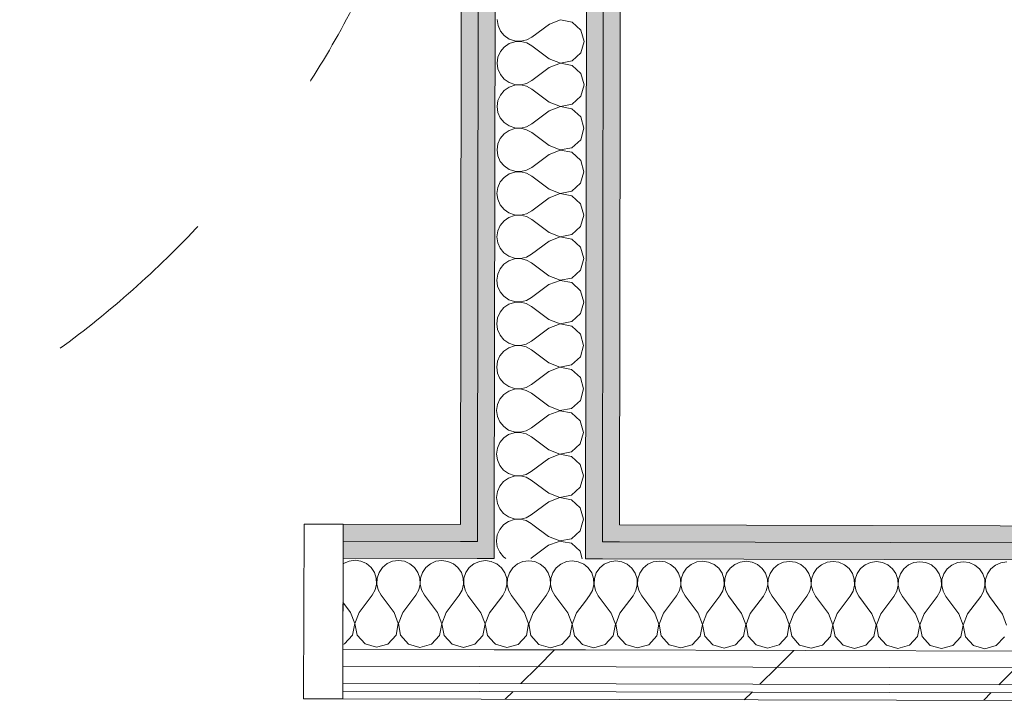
# Model space of a CAD drawing. Header units: millimetres. Extents: x -30280 to 22128, y -17757 to 4746.
# Tile 104 of 171: x -8829 to -8073, y -15445 to -14921. Entities that reach past the tile are written whole.
import ezdxf

# ---------------------------------------------------------------- set-up
doc = ezdxf.new("R2010")
doc.units = ezdxf.units.MM
doc.header["$MEASUREMENT"] = 0
doc.linetypes.add('Rayas Pequeñas', pattern=[282.222222, 141.111111, -141.111111])
doc.linetypes.add('Wipeout_Contour', pattern=[1000, 0, -1000])
for name, color, linetype, lineweight in [('Nuevo_01 2D_Mobiliari_Pluma_Nº__101', 252, 'Continuous', 5), ('Nuevo_08_E_Envans secs_Pluma_Nº__1', 7, 'Continuous', 5), ('Nuevo_Puertas Archicad_Pluma_Nº__1', 7, 'Continuous', 5)]:
    doc.layers.add(name, color=color, linetype=linetype, lineweight=lineweight)
doc.layers.add('Nuevo_08_E_Envans secs', color=7, linetype='Continuous')
doc.layers.add('Nuevo_Puertas Archicad', color=7, linetype='Continuous')
for name, color, linetype, lineweight, true_color in [('Nuevo_08_E_Envans secs_Pluma_Nº__102', 7, 'Continuous', 5, 0xcccccc), ('Nuevo_08_E_Envans secs_Pluma_Nº__171', 171, 'Continuous', 13, 0xaaaaff), ('Nuevo_08_E_Envans secs_Pluma_Nº__177', 7, 'Continuous', 15, 0xf7e046), ('Nuevo_08_E_Envans secs_Pluma_Nº__79', 7, 'Continuous', 5, 0xaaffd5)]:
    doc.layers.add(name, color=color, linetype=linetype, lineweight=lineweight, true_color=true_color)
pattern_1 = [(45, (0, 0), (-183.8478, 183.8478), [195, -65]), (45, (7e-14, 183.85), (-183.8478, 183.8478), [195, -65])]

# ---------------------------------------------------------------- blocks, each defined once
blk = doc.blocks.new('*X106')
at = {"layer": 'Nuevo_08_E_Envans secs_Pluma_Nº__102', "color": 254, "linetype": 'Continuous', "lineweight": 5, "true_color": 0xcccccc}
for p, q in [((-8580.13, -15338.2), (-8580.52, -15338.52)), ((-8575.92, -15336.36), (-8580.13, -15338.2)), ((-8571.36, -15335.74), (-8575.92, -15336.36)), ((-8566.81, -15336.38), (-8571.36, -15335.74)), ((-8562.61, -15338.25), (-8566.81, -15336.38)), ((-8559.08, -15341.19), (-8562.61, -15338.25)), ((-8546.8, -15338.29), (-8550.35, -15341.21)), ((-8542.59, -15336.44), (-8546.8, -15338.29)), ((-8538.03, -15335.82), (-8542.59, -15336.44)), ((-8533.48, -15336.46), (-8538.03, -15335.82)), ((-8529.28, -15338.33), (-8533.48, -15336.46)), ((-8525.74, -15341.27), (-8529.28, -15338.33)), ((-8513.47, -15338.37), (-8517.01, -15341.29)), ((-8509.25, -15336.52), (-8513.47, -15338.37)), ((-8504.7, -15335.9), (-8509.25, -15336.52)), ((-8500.15, -15336.55), (-8504.7, -15335.9)), ((-8495.94, -15338.41), (-8500.15, -15336.55)), ((-8492.41, -15341.35), (-8495.94, -15338.41)), ((-8480.13, -15338.45), (-8483.68, -15341.38)), ((-8475.92, -15336.61), (-8480.13, -15338.45)), ((-8471.36, -15335.98), (-8475.92, -15336.61)), ((-8466.81, -15336.63), (-8471.36, -15335.98)), ((-8464.56, -15337.63), (-8466.81, -15336.63)), ((-8556.48, -15344.99), (-8559.08, -15341.19)), ((-8555.02, -15349.35), (-8556.48, -15344.99)), ((-8552.96, -15344.99), (-8554.44, -15349.35)), ((-8550.35, -15341.21), (-8552.96, -15344.99)), ((-8523.15, -15345.07), (-8525.74, -15341.27)), ((-8521.69, -15349.43), (-8523.15, -15345.07)), ((-8519.63, -15345.08), (-8521.11, -15349.43)), ((-8517.01, -15341.29), (-8519.63, -15345.08)), ((-8489.81, -15345.15), (-8492.41, -15341.35)), ((-8488.36, -15349.51), (-8489.81, -15345.15)), ((-8486.29, -15345.16), (-8487.77, -15349.51)), ((-8483.68, -15341.38), (-8486.29, -15345.16)), ((-8555.86, -15358.42), (-8554.81, -15353.94)), ((-8554.81, -15353.94), (-8555.02, -15349.35)), ((-8554.44, -15349.35), (-8554.68, -15353.94)), ((-8554.68, -15353.94), (-8553.65, -15358.42)), ((-8522.53, -15358.5), (-8521.48, -15354.02)), ((-8521.48, -15354.02), (-8521.69, -15349.43)), ((-8521.11, -15349.43), (-8521.34, -15354.02)), ((-8521.34, -15354.02), (-8520.31, -15358.51)), ((-8489.2, -15358.58), (-8488.14, -15354.11)), ((-8488.14, -15354.11), (-8488.36, -15349.51)), ((-8487.77, -15349.51), (-8488.01, -15354.11)), ((-8488.01, -15354.11), (-8486.98, -15358.59)), ((-8568.13, -15375.74), (-8558.1, -15362.44)), ((-8558.1, -15362.44), (-8555.86, -15358.42)), ((-8553.65, -15358.42), (-8551.43, -15362.45)), ((-8541.46, -15375.81), (-8551.43, -15362.45)), ((-8524.76, -15362.52), (-8522.53, -15358.5)), ((-8520.31, -15358.51), (-8518.1, -15362.53)), ((-8491.43, -15362.6), (-8489.2, -15358.58)), ((-8486.98, -15358.59), (-8484.76, -15362.62)), ((-8574.8, -15375.73), (-8580.59, -15367.96)), ((-8534.8, -15375.83), (-8524.76, -15362.52)), ((-8508.13, -15375.89), (-8518.1, -15362.53)), ((-8501.46, -15375.91), (-8491.43, -15362.6)), ((-8474.8, -15375.98), (-8484.76, -15362.62)), ((-8571.55, -15384.24), (-8574.8, -15375.73)), ((-8568.13, -15375.74), (-8571.42, -15384.24)), ((-8538.22, -15384.32), (-8541.46, -15375.81)), ((-8534.8, -15375.83), (-8538.08, -15384.32)), ((-8504.89, -15384.4), (-8508.13, -15375.89)), ((-8501.46, -15375.91), (-8504.75, -15384.4)), ((-8471.55, -15384.49), (-8474.8, -15375.98)), ((-8468.13, -15375.99), (-8471.42, -15384.49)), ((-8468.13, -15375.99), (-8464.61, -15371.32)), ((-8573.27, -15393.19), (-8571.55, -15384.24)), ((-8571.42, -15384.24), (-8569.75, -15393.19)), ((-8539.93, -15393.27), (-8538.22, -15384.32)), ((-8538.08, -15384.32), (-8536.41, -15393.28)), ((-8506.6, -15393.35), (-8504.89, -15384.4)), ((-8504.75, -15384.4), (-8503.08, -15393.36)), ((-8473.27, -15393.43), (-8471.55, -15384.49)), ((-8471.42, -15384.49), (-8469.75, -15393.44)), ((-8580.67, -15400.24), (-8579.43, -15399.89)), ((-8579.43, -15399.89), (-8573.27, -15393.19)), ((-8569.75, -15393.19), (-8563.62, -15399.93)), ((-8563.62, -15399.93), (-8554.86, -15402.44)), ((-8554.86, -15402.44), (-8546.09, -15399.98)), ((-8546.09, -15399.98), (-8539.93, -15393.27)), ((-8536.41, -15393.28), (-8530.29, -15400.02)), ((-8530.29, -15400.02), (-8521.53, -15402.53)), ((-8521.53, -15402.53), (-8512.76, -15400.06)), ((-8512.76, -15400.06), (-8506.6, -15393.35)), ((-8503.08, -15393.36), (-8496.95, -15400.1)), ((-8496.95, -15400.1), (-8488.2, -15402.61)), ((-8488.2, -15402.61), (-8479.43, -15400.14)), ((-8479.43, -15400.14), (-8473.27, -15393.43)), ((-8469.75, -15393.44), (-8464.65, -15399.05))]:
    blk.add_line(p, q, dxfattribs=at)
blk = doc.blocks.new('*X107')
at = {"layer": 'Nuevo_08_E_Envans secs_Pluma_Nº__102', "color": 254, "linetype": 'Continuous', "lineweight": 5, "true_color": 0xcccccc}
for p, q in [((-8462.61, -15338.49), (-8464.56, -15337.63)), ((-8459.08, -15341.44), (-8462.61, -15338.49)), ((-8446.8, -15338.53), (-8450.35, -15341.46)), ((-8442.59, -15336.69), (-8446.8, -15338.53)), ((-8438.03, -15336.07), (-8442.59, -15336.69)), ((-8433.48, -15336.71), (-8438.03, -15336.07)), ((-8429.28, -15338.58), (-8433.48, -15336.71)), ((-8425.74, -15341.52), (-8429.28, -15338.58)), ((-8413.47, -15338.62), (-8417.01, -15341.54)), ((-8409.25, -15336.77), (-8413.47, -15338.62)), ((-8404.7, -15336.15), (-8409.25, -15336.77)), ((-8400.15, -15336.79), (-8404.7, -15336.15)), ((-8395.94, -15338.66), (-8400.15, -15336.79)), ((-8394.56, -15339.81), (-8395.94, -15338.66)), ((-8456.48, -15345.23), (-8459.08, -15341.44)), ((-8455.02, -15349.59), (-8456.48, -15345.23)), ((-8452.96, -15345.24), (-8454.44, -15349.6)), ((-8450.35, -15341.46), (-8452.96, -15345.24)), ((-8423.15, -15345.32), (-8425.74, -15341.52)), ((-8421.69, -15349.68), (-8423.15, -15345.32)), ((-8419.63, -15345.33), (-8421.11, -15349.68)), ((-8417.01, -15341.54), (-8419.63, -15345.33)), ((-8455.86, -15358.66), (-8454.81, -15354.19)), ((-8454.81, -15354.19), (-8455.02, -15349.59)), ((-8454.44, -15349.6), (-8454.68, -15354.19)), ((-8454.68, -15354.19), (-8453.65, -15358.67)), ((-8422.53, -15358.75), (-8421.48, -15354.27)), ((-8421.48, -15354.27), (-8421.69, -15349.68)), ((-8421.11, -15349.68), (-8421.34, -15354.27)), ((-8421.34, -15354.27), (-8420.31, -15358.75)), ((-8458.1, -15362.68), (-8455.86, -15358.66)), ((-8453.65, -15358.67), (-8451.43, -15362.7)), ((-8424.76, -15362.77), (-8422.53, -15358.75)), ((-8420.31, -15358.75), (-8418.1, -15362.78)), ((-8464.61, -15371.32), (-8458.1, -15362.68)), ((-8441.46, -15376.06), (-8451.43, -15362.7)), ((-8434.8, -15376.07), (-8424.76, -15362.77)), ((-8408.13, -15376.14), (-8418.1, -15362.78)), ((-8401.46, -15376.16), (-8394.6, -15367.06)), ((-8438.22, -15384.57), (-8441.46, -15376.06)), ((-8434.8, -15376.07), (-8438.08, -15384.57)), ((-8404.89, -15384.65), (-8408.13, -15376.14)), ((-8401.46, -15376.16), (-8404.75, -15384.65)), ((-8439.93, -15393.52), (-8438.22, -15384.57)), ((-8438.08, -15384.57), (-8436.41, -15393.52)), ((-8406.6, -15393.6), (-8404.89, -15384.65)), ((-8404.75, -15384.65), (-8403.08, -15393.61)), ((-8464.65, -15399.05), (-8463.62, -15400.18)), ((-8463.62, -15400.18), (-8454.86, -15402.69)), ((-8454.86, -15402.69), (-8446.1, -15400.22)), ((-8446.1, -15400.22), (-8439.93, -15393.52)), ((-8436.41, -15393.52), (-8430.29, -15400.26)), ((-8412.76, -15400.31), (-8406.6, -15393.6)), ((-8403.08, -15393.61), (-8396.95, -15400.35)), ((-8430.29, -15400.26), (-8421.53, -15402.77)), ((-8421.53, -15402.77), (-8412.76, -15400.31)), ((-8396.95, -15400.35), (-8394.65, -15401.01))]:
    blk.add_line(p, q, dxfattribs=at)
blk = doc.blocks.new('*X108')
at = {"layer": 'Nuevo_08_E_Envans secs_Pluma_Nº__102', "color": 254, "linetype": 'Continuous', "lineweight": 5, "true_color": 0xcccccc}
for p, q in [((-8392.41, -15341.6), (-8394.56, -15339.81)), ((-8380.13, -15338.7), (-8383.68, -15341.62)), ((-8375.92, -15336.85), (-8380.13, -15338.7)), ((-8371.37, -15336.23), (-8375.92, -15336.85)), ((-8366.81, -15336.88), (-8371.37, -15336.23)), ((-8362.61, -15338.74), (-8366.81, -15336.88)), ((-8359.08, -15341.69), (-8362.61, -15338.74)), ((-8346.8, -15338.78), (-8350.35, -15341.71)), ((-8342.59, -15336.94), (-8346.8, -15338.78)), ((-8338.03, -15336.31), (-8342.59, -15336.94)), ((-8333.48, -15336.96), (-8338.03, -15336.31)), ((-8329.28, -15338.83), (-8333.48, -15336.96)), ((-8325.74, -15341.77), (-8329.28, -15338.83)), ((-8313.47, -15338.86), (-8317.02, -15341.79)), ((-8309.25, -15337.02), (-8313.47, -15338.86)), ((-8304.7, -15336.4), (-8309.25, -15337.02)), ((-8300.15, -15337.04), (-8304.7, -15336.4)), ((-8295.94, -15338.91), (-8300.15, -15337.04)), ((-8292.41, -15341.85), (-8295.94, -15338.91)), ((-8280.13, -15338.95), (-8283.68, -15341.87)), ((-8275.92, -15337.1), (-8280.13, -15338.95)), ((-8271.37, -15336.48), (-8275.92, -15337.1)), ((-8266.81, -15337.13), (-8271.37, -15336.48)), ((-8262.61, -15338.99), (-8266.81, -15337.13)), ((-8259.08, -15341.93), (-8262.61, -15338.99)), ((-8246.8, -15339.03), (-8250.35, -15341.95)), ((-8242.59, -15337.19), (-8246.8, -15339.03)), ((-8238.03, -15336.56), (-8242.59, -15337.19)), ((-8233.48, -15337.21), (-8238.03, -15336.56)), ((-8229.28, -15339.07), (-8233.48, -15337.21)), ((-8225.74, -15342.02), (-8229.28, -15339.07)), ((-8213.47, -15339.11), (-8217.02, -15342.04)), ((-8209.26, -15337.27), (-8213.47, -15339.11)), ((-8204.7, -15336.64), (-8209.26, -15337.27)), ((-8200.15, -15337.29), (-8204.7, -15336.64)), ((-8195.94, -15339.16), (-8200.15, -15337.29)), ((-8192.41, -15342.1), (-8195.94, -15339.16)), ((-8180.13, -15339.19), (-8183.68, -15342.12)), ((-8175.92, -15337.35), (-8180.13, -15339.19)), ((-8171.37, -15336.73), (-8175.92, -15337.35)), ((-8166.81, -15337.37), (-8171.37, -15336.73)), ((-8162.61, -15339.24), (-8166.81, -15337.37)), ((-8159.08, -15342.18), (-8162.61, -15339.24)), ((-8146.8, -15339.28), (-8150.35, -15342.2)), ((-8142.59, -15337.43), (-8146.8, -15339.28)), ((-8138.03, -15336.81), (-8142.59, -15337.43)), ((-8133.48, -15337.46), (-8138.03, -15336.81)), ((-8129.28, -15339.32), (-8133.48, -15337.46)), ((-8125.74, -15342.26), (-8129.28, -15339.32)), ((-8113.47, -15339.36), (-8117.02, -15342.29)), ((-8109.26, -15337.52), (-8113.47, -15339.36)), ((-8104.7, -15336.89), (-8109.26, -15337.52)), ((-8100.15, -15337.54), (-8104.7, -15336.89)), ((-8095.94, -15339.4), (-8100.15, -15337.54)), ((-8092.41, -15342.35), (-8095.94, -15339.4)), ((-8080.13, -15339.44), (-8083.68, -15342.37)), ((-8075.92, -15337.6), (-8080.13, -15339.44)), ((-8071.37, -15336.98), (-8075.92, -15337.6)), ((-8389.81, -15345.4), (-8392.41, -15341.6)), ((-8388.36, -15349.76), (-8389.81, -15345.4)), ((-8386.3, -15345.41), (-8387.78, -15349.76)), ((-8383.68, -15341.62), (-8386.3, -15345.41)), ((-8356.48, -15345.48), (-8359.08, -15341.69)), ((-8355.02, -15349.84), (-8356.48, -15345.48)), ((-8352.96, -15345.49), (-8354.44, -15349.84)), ((-8350.35, -15341.71), (-8352.96, -15345.49)), ((-8323.15, -15345.56), (-8325.74, -15341.77)), ((-8321.69, -15349.93), (-8323.15, -15345.56)), ((-8319.63, -15345.57), (-8321.11, -15349.93)), ((-8317.02, -15341.79), (-8319.63, -15345.57)), ((-8289.81, -15345.65), (-8292.41, -15341.85)), ((-8288.36, -15350.01), (-8289.81, -15345.65)), ((-8286.3, -15345.66), (-8287.78, -15350.01)), ((-8283.68, -15341.87), (-8286.3, -15345.66)), ((-8256.48, -15345.73), (-8259.08, -15341.93)), ((-8255.02, -15350.09), (-8256.48, -15345.73)), ((-8252.96, -15345.74), (-8254.44, -15350.09)), ((-8250.35, -15341.95), (-8252.96, -15345.74)), ((-8223.15, -15345.81), (-8225.74, -15342.02)), ((-8221.69, -15350.17), (-8223.15, -15345.81)), ((-8219.63, -15345.82), (-8221.11, -15350.17)), ((-8217.02, -15342.04), (-8219.63, -15345.82)), ((-8189.81, -15345.89), (-8192.41, -15342.1)), ((-8188.36, -15350.26), (-8189.81, -15345.89)), ((-8186.3, -15345.9), (-8187.78, -15350.26)), ((-8183.68, -15342.12), (-8186.3, -15345.9)), ((-8156.48, -15345.98), (-8159.08, -15342.18)), ((-8155.02, -15350.34), (-8156.48, -15345.98)), ((-8152.96, -15345.99), (-8154.44, -15350.34)), ((-8150.35, -15342.2), (-8152.96, -15345.99)), ((-8123.15, -15346.06), (-8125.74, -15342.26)), ((-8121.69, -15350.42), (-8123.15, -15346.06)), ((-8119.63, -15346.07), (-8121.11, -15350.42)), ((-8117.02, -15342.29), (-8119.63, -15346.07)), ((-8089.82, -15346.14), (-8092.41, -15342.35)), ((-8088.36, -15350.5), (-8089.82, -15346.14)), ((-8086.3, -15346.15), (-8087.78, -15350.5)), ((-8083.68, -15342.37), (-8086.3, -15346.15)), ((-8389.2, -15358.83), (-8388.14, -15354.35)), ((-8388.14, -15354.35), (-8388.36, -15349.76)), ((-8387.78, -15349.76), (-8388.01, -15354.35)), ((-8388.01, -15354.35), (-8386.98, -15358.84)), ((-8355.86, -15358.91), (-8354.81, -15354.44)), ((-8354.81, -15354.44), (-8355.02, -15349.84)), ((-8354.44, -15349.84), (-8354.68, -15354.44)), ((-8354.68, -15354.44), (-8353.65, -15358.92)), ((-8322.53, -15359), (-8321.48, -15354.52)), ((-8321.48, -15354.52), (-8321.69, -15349.93)), ((-8321.11, -15349.93), (-8321.34, -15354.52)), ((-8321.34, -15354.52), (-8320.31, -15359)), ((-8289.2, -15359.08), (-8288.14, -15354.6)), ((-8288.14, -15354.6), (-8288.36, -15350.01)), ((-8287.78, -15350.01), (-8288.01, -15354.6)), ((-8288.01, -15354.6), (-8286.98, -15359.08)), ((-8255.86, -15359.16), (-8254.81, -15354.68)), ((-8254.81, -15354.68), (-8255.02, -15350.09)), ((-8254.44, -15350.09), (-8254.68, -15354.68)), ((-8254.68, -15354.68), (-8253.65, -15359.17)), ((-8222.53, -15359.24), (-8221.48, -15354.77)), ((-8221.48, -15354.77), (-8221.69, -15350.17)), ((-8221.11, -15350.17), (-8221.34, -15354.77)), ((-8221.34, -15354.77), (-8220.31, -15359.25)), ((-8189.2, -15359.33), (-8188.14, -15354.85)), ((-8188.14, -15354.85), (-8188.36, -15350.26)), ((-8187.78, -15350.26), (-8188.01, -15354.85)), ((-8188.01, -15354.85), (-8186.98, -15359.33)), ((-8154.81, -15354.93), (-8155.02, -15350.34)), ((-8154.44, -15350.34), (-8154.68, -15354.93)), ((-8121.48, -15355.01), (-8121.69, -15350.42)), ((-8121.11, -15350.42), (-8121.34, -15355.01)), ((-8088.15, -15355.1), (-8088.36, -15350.5)), ((-8087.78, -15350.5), (-8088.01, -15355.1)), ((-8391.43, -15362.85), (-8389.2, -15358.83)), ((-8386.98, -15358.84), (-8384.76, -15362.87)), ((-8358.1, -15362.93), (-8355.86, -15358.91)), ((-8353.65, -15358.92), (-8351.43, -15362.95)), ((-8324.76, -15363.01), (-8322.53, -15359)), ((-8320.31, -15359), (-8318.1, -15363.03)), ((-8291.43, -15363.1), (-8289.2, -15359.08)), ((-8286.98, -15359.08), (-8284.76, -15363.11)), ((-8258.1, -15363.18), (-8255.86, -15359.16)), ((-8253.65, -15359.17), (-8251.43, -15363.2)), ((-8224.77, -15363.26), (-8222.53, -15359.24)), ((-8220.31, -15359.25), (-8218.1, -15363.28)), ((-8191.43, -15363.34), (-8189.2, -15359.33)), ((-8186.98, -15359.33), (-8184.77, -15363.36)), ((-8158.1, -15363.43), (-8155.86, -15359.41)), ((-8155.86, -15359.41), (-8154.81, -15354.93)), ((-8154.68, -15354.93), (-8153.65, -15359.41)), ((-8153.65, -15359.41), (-8151.43, -15363.44)), ((-8124.77, -15363.51), (-8122.53, -15359.49)), ((-8122.53, -15359.49), (-8121.48, -15355.01)), ((-8121.34, -15355.01), (-8120.31, -15359.5)), ((-8120.31, -15359.5), (-8118.1, -15363.53)), ((-8091.43, -15363.59), (-8089.2, -15359.57)), ((-8089.2, -15359.57), (-8088.15, -15355.1)), ((-8088.01, -15355.1), (-8086.98, -15359.58)), ((-8086.98, -15359.58), (-8084.77, -15363.61)), ((-8394.6, -15367.06), (-8391.43, -15362.85)), ((-8374.8, -15376.22), (-8384.76, -15362.87)), ((-8368.13, -15376.24), (-8358.1, -15362.93)), ((-8341.46, -15376.31), (-8351.43, -15362.95)), ((-8334.8, -15376.32), (-8324.76, -15363.01)), ((-8308.13, -15376.39), (-8318.1, -15363.03)), ((-8301.46, -15376.4), (-8291.43, -15363.1)), ((-8274.8, -15376.47), (-8284.76, -15363.11)), ((-8268.13, -15376.49), (-8258.1, -15363.18)), ((-8241.46, -15376.55), (-8251.43, -15363.2)), ((-8234.8, -15376.57), (-8224.77, -15363.26)), ((-8208.13, -15376.64), (-8218.1, -15363.28)), ((-8201.46, -15376.65), (-8191.43, -15363.34)), ((-8174.8, -15376.72), (-8184.77, -15363.36)), ((-8168.13, -15376.74), (-8158.1, -15363.43)), ((-8141.47, -15376.8), (-8151.43, -15363.44)), ((-8134.8, -15376.82), (-8124.77, -15363.51)), ((-8108.13, -15376.88), (-8118.1, -15363.53)), ((-8101.47, -15376.9), (-8091.43, -15363.59)), ((-8074.8, -15376.97), (-8084.77, -15363.61)), ((-8371.55, -15384.73), (-8374.8, -15376.22)), ((-8368.13, -15376.24), (-8371.42, -15384.73)), ((-8338.22, -15384.82), (-8341.46, -15376.31)), ((-8334.8, -15376.32), (-8338.08, -15384.82)), ((-8304.89, -15384.9), (-8308.13, -15376.39)), ((-8301.46, -15376.4), (-8304.75, -15384.9)), ((-8271.55, -15384.98), (-8274.8, -15376.47)), ((-8268.13, -15376.49), (-8271.42, -15384.98)), ((-8238.22, -15385.06), (-8241.46, -15376.55)), ((-8234.8, -15376.57), (-8238.09, -15385.07)), ((-8204.89, -15385.15), (-8208.13, -15376.64)), ((-8201.46, -15376.65), (-8204.75, -15385.15)), ((-8171.55, -15385.23), (-8174.8, -15376.72)), ((-8168.13, -15376.74), (-8171.42, -15385.23)), ((-8138.22, -15385.31), (-8141.47, -15376.8)), ((-8134.8, -15376.82), (-8138.09, -15385.31)), ((-8104.89, -15385.4), (-8108.13, -15376.88)), ((-8101.47, -15376.9), (-8104.75, -15385.4)), ((-8071.55, -15385.48), (-8074.8, -15376.97)), ((-8373.27, -15393.68), (-8371.55, -15384.73)), ((-8371.42, -15384.73), (-8369.75, -15393.69)), ((-8339.93, -15393.76), (-8338.22, -15384.82)), ((-8338.08, -15384.82), (-8336.41, -15393.77)), ((-8306.6, -15393.85), (-8304.89, -15384.9)), ((-8304.75, -15384.9), (-8303.08, -15393.85)), ((-8273.27, -15393.93), (-8271.55, -15384.98)), ((-8271.42, -15384.98), (-8269.75, -15393.94)), ((-8239.93, -15394.01), (-8238.22, -15385.06)), ((-8238.09, -15385.07), (-8236.42, -15394.02)), ((-8206.6, -15394.09), (-8204.89, -15385.15)), ((-8204.75, -15385.15), (-8203.08, -15394.1)), ((-8173.27, -15394.18), (-8171.55, -15385.23)), ((-8171.42, -15385.23), (-8169.75, -15394.19)), ((-8139.93, -15394.26), (-8138.22, -15385.31)), ((-8138.09, -15385.31), (-8136.42, -15394.27)), ((-8106.6, -15394.34), (-8104.89, -15385.4)), ((-8104.75, -15385.4), (-8103.08, -15394.35)), ((-8379.43, -15400.39), (-8373.27, -15393.68)), ((-8369.75, -15393.69), (-8363.62, -15400.43)), ((-8346.1, -15400.47), (-8339.93, -15393.76)), ((-8336.41, -15393.77), (-8330.29, -15400.51)), ((-8312.76, -15400.55), (-8306.6, -15393.85)), ((-8303.08, -15393.85), (-8296.95, -15400.59)), ((-8279.43, -15400.64), (-8273.27, -15393.93)), ((-8269.75, -15393.94), (-8263.62, -15400.68)), ((-8246.1, -15400.72), (-8239.93, -15394.01)), ((-8236.42, -15394.02), (-8230.29, -15400.76)), ((-8212.76, -15400.8), (-8206.6, -15394.09)), ((-8203.08, -15394.1), (-8196.95, -15400.84)), ((-8179.43, -15400.88), (-8173.27, -15394.18)), ((-8169.75, -15394.19), (-8163.62, -15400.92)), ((-8146.1, -15400.97), (-8139.93, -15394.26)), ((-8136.42, -15394.27), (-8130.29, -15401.01)), ((-8112.76, -15401.05), (-8106.6, -15394.34)), ((-8103.08, -15394.35), (-8096.95, -15401.09)), ((-8079.43, -15401.13), (-8073.27, -15394.42)), ((-8394.65, -15401.01), (-8388.2, -15402.86)), ((-8388.2, -15402.86), (-8379.43, -15400.39)), ((-8363.62, -15400.43), (-8354.86, -15402.94)), ((-8354.86, -15402.94), (-8346.1, -15400.47)), ((-8330.29, -15400.51), (-8321.53, -15403.02)), ((-8321.53, -15403.02), (-8312.76, -15400.55)), ((-8296.95, -15400.59), (-8288.2, -15403.1)), ((-8288.2, -15403.1), (-8279.43, -15400.64)), ((-8263.62, -15400.68), (-8254.86, -15403.19)), ((-8254.86, -15403.19), (-8246.1, -15400.72)), ((-8230.29, -15400.76), (-8221.53, -15403.27)), ((-8221.53, -15403.27), (-8212.76, -15400.8)), ((-8196.95, -15400.84), (-8188.2, -15403.35)), ((-8188.2, -15403.35), (-8179.43, -15400.88)), ((-8163.62, -15400.92), (-8154.86, -15403.44)), ((-8154.86, -15403.44), (-8146.1, -15400.97)), ((-8130.29, -15401.01), (-8121.53, -15403.52)), ((-8121.53, -15403.52), (-8112.76, -15401.05)), ((-8096.95, -15401.09), (-8088.2, -15403.6)), ((-8088.2, -15403.6), (-8079.43, -15401.13))]:
    blk.add_line(p, q, dxfattribs=at)
blk = doc.blocks.new('Puerta Corredera Empotrada 27_3')
at = {"layer": 'Nuevo_Puertas Archicad_Pluma_Nº__1', "color": 7, "linetype": 'Continuous', "lineweight": 5}
for p, q in [((-420, 0), (-450, 0)), ((-450, 0), (-450, -134)), ((-450, -13), (-450, 0)), ((-450, -13), (-450, 0)), ((-420, -134), (-420, 0)), ((-450, -26), (-450, -13)), ((-450, -26), (-450, -13)), ((-450, -96), (-450, -26)), ((-450, -96), (-450, -26)), ((-450, -109), (-450, -96)), ((-450, -109), (-450, -96)), ((-450, -122), (-450, -109)), ((-450, -122), (-450, -109)), ((-450, -128), (-450, -122)), ((-450, -128), (-450, -122)), ((-450, -134), (-450, -128)), ((-450, -134), (-450, -128)), ((-450, -134), (-420, -134))]:
    blk.add_line(p, q, dxfattribs=at)
blk = doc.blocks.new('Muro_62_1', base_point=(-3815.2, -15319.86))
at = {"layer": 'Nuevo_08_E_Envans secs_Pluma_Nº__79', "linetype": 'Continuous', "lineweight": 5, "true_color": 0xaaffd5}
for points in [[(-8580.47, -15321.05), (-8490.54, -15321.27), (-8490.52, -15308.27), (-8580.44, -15308.05)], [(-8477.52, -15308.3), (-8490.52, -15308.27), (-8490.54, -15321.27), (-8477.54, -15321.3)], [(-8368.52, -15308.57), (-8381.52, -15308.54), (-8381.54, -15321.54), (-8368.54, -15321.57)], [(-8368.52, -15308.57), (-8368.54, -15321.57), (-7200.24, -15324.47), (-7200.21, -15311.47)], [(-8580.47, -15321.05), (-8580.51, -15334.05), (-8477.56, -15334.3), (-8477.54, -15321.3)], [(-8464.54, -15321.33), (-8477.54, -15321.3), (-8477.56, -15334.3), (-8464.56, -15334.33)], [(-8381.54, -15321.54), (-8394.54, -15321.51), (-8394.56, -15334.51), (-8381.56, -15334.54)], [(-8381.54, -15321.54), (-8381.56, -15334.54), (-7200.27, -15337.47), (-7200.24, -15324.47)]]:
    blk.add_hatch(color=121, dxfattribs=at).paths.add_polyline_path(points)
at = {"layer": 'Nuevo_08_E_Envans secs_Pluma_Nº__1', "color": 7, "linetype": 'Continuous', "lineweight": 5}
for p, q in [((-8580.47, -15321.05), (-8580.44, -15308.05)), ((-8477.52, -15308.3), (-8477.54, -15321.3)), ((-8381.54, -15321.54), (-8381.52, -15308.54)), ((-8580.51, -15334.05), (-8580.47, -15321.05)), ((-8580.47, -15321.05), (-8490.54, -15321.27)), ((-8490.54, -15321.27), (-8477.54, -15321.3)), ((-8464.54, -15321.33), (-8464.56, -15334.33)), ((-8394.56, -15334.51), (-8394.54, -15321.51)), ((-8381.54, -15321.54), (-8368.54, -15321.57)), ((-8368.54, -15321.57), (-7200.24, -15324.47)), ((-8580.51, -15334.05), (-8477.56, -15334.3)), ((-8477.56, -15334.3), (-8464.56, -15334.33)), ((-8394.56, -15334.51), (-8381.56, -15334.54)), ((-8381.56, -15334.54), (-7200.27, -15337.47))]:
    blk.add_line(p, q, dxfattribs=at)
at = {"layer": 'Nuevo_08_E_Envans secs_Pluma_Nº__1', "color": 7, "linetype": 'Continuous', "lineweight": 5, "flags": 128}
for points in [[(-8490.52, -15308.27), (-8580.44, -15308.05)], [(-7200.21, -15311.47), (-8368.52, -15308.57)]]:
    blk.add_lwpolyline(points, dxfattribs=at)
at = {"color": 254, "linetype": 'Wipeout_Contour', "lineweight": 0, "ltscale": 69404.075793}
blk.add_wipeout([(-8580.77, -15442.05), (-7200.54, -15445.47), (-7200.53, -15439.47), (-8580.76, -15436.05)], dxfattribs=at).dxf.layer = 'Nuevo_08_E_Envans secs'
at = {"layer": 'Nuevo_08_E_Envans secs_Pluma_Nº__171', "linetype": 'Continuous', "lineweight": 13, "true_color": 0xaaaaff}
h = blk.add_hatch(dxfattribs=at)
h.set_pattern_fill('Panellat_HPL_0001', color=161, style=0, pattern_type=2)
h.set_pattern_definition(pattern_1)
h.paths.add_polyline_path([(-8580.77, -15442.05), (-7200.54, -15445.47), (-7200.53, -15439.47), (-8580.76, -15436.05)])
at = {"layer": 'Nuevo_08_E_Envans secs_Pluma_Nº__1', "color": 7, "linetype": 'Continuous', "lineweight": 5, "flags": 128}
blk.add_lwpolyline([(-8580.77, -15442.05), (-7200.54, -15445.47)], dxfattribs=at)
at = {"color": 254, "linetype": 'Wipeout_Contour', "lineweight": 0, "ltscale": 69348.815231}
blk.add_wipeout([(-8580.74, -15430.05), (-7200.51, -15433.47), (-7200.48, -15420.47), (-8580.71, -15417.05)], dxfattribs=at).dxf.layer = 'Nuevo_08_E_Envans secs'
at = {"layer": 'Nuevo_08_E_Envans secs_Pluma_Nº__177', "linetype": 'Continuous', "lineweight": 15, "true_color": 0xf7e046}
h = blk.add_hatch(dxfattribs=at)
h.set_pattern_fill('Panellat_HPL_0001', color=53, style=0, pattern_type=2)
h.set_pattern_definition(pattern_1)
h.paths.add_polyline_path([(-8580.74, -15430.05), (-7200.51, -15433.47), (-7200.48, -15420.47), (-8580.71, -15417.05)])
at = {"layer": 'Nuevo_08_E_Envans secs_Pluma_Nº__1', "color": 7, "linetype": 'Continuous', "lineweight": 5}
for p, q in [((-8580.76, -15436.05), (-8580.74, -15430.05)), ((-8580.74, -15430.05), (-7200.51, -15433.47)), ((-8580.77, -15442.05), (-8580.76, -15436.05)), ((-8580.76, -15436.05), (-7200.53, -15439.47))]:
    blk.add_line(p, q, dxfattribs=at)
at = {"color": 254, "linetype": 'Wipeout_Contour', "lineweight": 0, "ltscale": 69302.480203}
blk.add_wipeout([(-8580.71, -15417.05), (-7200.48, -15420.47), (-7200.45, -15407.47), (-8580.68, -15404.05)], dxfattribs=at).dxf.layer = 'Nuevo_08_E_Envans secs'
at = {"layer": 'Nuevo_08_E_Envans secs_Pluma_Nº__177', "linetype": 'Continuous', "lineweight": 15, "true_color": 0xf7e046}
h = blk.add_hatch(dxfattribs=at)
h.set_pattern_fill('Panellat_HPL_0001', color=53, style=0, pattern_type=2)
h.set_pattern_definition(pattern_1)
h.paths.add_polyline_path([(-8580.71, -15417.05), (-7200.48, -15420.47), (-7200.45, -15407.47), (-8580.68, -15404.05)])
at = {"layer": 'Nuevo_08_E_Envans secs_Pluma_Nº__1', "color": 7, "linetype": 'Continuous', "lineweight": 5}
for p, q in [((-8580.68, -15404.05), (-8580.51, -15334.05)), ((-8580.71, -15417.05), (-8580.68, -15404.05)), ((-8580.68, -15404.05), (-8464.66, -15404.33)), ((-8464.66, -15404.33), (-8394.66, -15404.51)), ((-8394.66, -15404.51), (-7200.45, -15407.47)), ((-8580.74, -15430.05), (-8580.71, -15417.05)), ((-8580.71, -15417.05), (-7200.48, -15420.47))]:
    blk.add_line(p, q, dxfattribs=at)
at = {"layer": 'Nuevo_08_E_Envans secs', "color": 7, "lineweight": 20}
for name in ['*X106', '*X107', '*X108']:
    blk.add_blockref(name, (0, 0), dxfattribs=at)
at = {"layer": 'Nuevo_Puertas Archicad', "color": 253, "linetype": 'Continuous', "lineweight": 5, "true_color": 0xa4a4a6, "xscale": -1, "zscale": 1000, "rotation": 359.8580098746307}
blk.add_blockref('Puerta Corredera Empotrada 27_3', (-9030.44, -15306.93), dxfattribs=at)
blk = doc.blocks.new('*X231')
at = {"layer": 'Nuevo_08_E_Envans secs_Pluma_Nº__102', "color": 254, "linetype": 'Continuous', "lineweight": 5, "true_color": 0xcccccc}
for p, q in [((-8462.8, -15321.34), (-8462.24, -15325.4)), ((-8422.87, -15324.23), (-8436.22, -15334.21)), ((-8415.61, -15321.46), (-8422.87, -15324.23)), ((-8405.42, -15322.69), (-8411.82, -15321.46)), ((-8398.7, -15328.84), (-8405.42, -15322.69)), ((-8462.24, -15325.4), (-8460.39, -15329.61)), ((-8460.39, -15329.61), (-8457.46, -15333.15)), ((-8397.1, -15334.5), (-8398.7, -15328.84)), ((-8457.46, -15333.15), (-8455.72, -15334.36)), ((-8436.57, -15334.4), (-8436.22, -15334.21))]:
    blk.add_line(p, q, dxfattribs=at)
blk = doc.blocks.new('*X232')
at = {"layer": 'Nuevo_08_E_Envans secs_Pluma_Nº__102', "color": 254, "linetype": 'Continuous', "lineweight": 5, "true_color": 0xcccccc}
for p, q in [((-8457.43, -15308.55), (-8460.37, -15312.08)), ((-8457.14, -15308.35), (-8457.43, -15308.55)), ((-8422.86, -15317.57), (-8435.04, -15308.41)), ((-8398.68, -15313.03), (-8397.39, -15308.5)), ((-8462.23, -15316.29), (-8462.87, -15320.84)), ((-8460.37, -15312.08), (-8462.23, -15316.29)), ((-8405.41, -15319.17), (-8398.68, -15313.03)), ((-8462.87, -15320.84), (-8462.8, -15321.34)), ((-8422.86, -15317.57), (-8414.37, -15320.85)), ((-8414.37, -15320.98), (-8415.61, -15321.46)), ((-8414.37, -15320.85), (-8405.41, -15319.17)), ((-8411.82, -15321.46), (-8414.37, -15320.98))]:
    blk.add_line(p, q, dxfattribs=at)
blk = doc.blocks.new('*X235')
at = {"layer": 'Nuevo_08_E_Envans secs_Pluma_Nº__102', "color": 254, "linetype": 'Continuous', "lineweight": 5, "true_color": 0xcccccc}
for p, q in [((-8462.28, -14920.84), (-8461.65, -14925.4)), ((-8422.28, -14924.23), (-8435.63, -14934.21)), ((-8413.77, -14920.98), (-8422.28, -14924.23)), ((-8404.83, -14922.69), (-8413.77, -14920.98)), ((-8398.11, -14928.84), (-8404.83, -14922.69)), ((-8461.65, -14925.4), (-8459.8, -14929.61)), ((-8459.8, -14929.61), (-8456.87, -14933.15)), ((-8395.64, -14937.61), (-8398.11, -14928.84)), ((-8453.09, -14939.28), (-8456.89, -14941.88)), ((-8456.87, -14933.15), (-8453.09, -14935.76)), ((-8453.09, -14935.76), (-8448.73, -14937.24)), ((-8448.73, -14937.82), (-8453.09, -14939.28)), ((-8448.73, -14937.24), (-8444.14, -14937.47)), ((-8444.14, -14937.6), (-8448.73, -14937.82)), ((-8444.14, -14937.47), (-8439.66, -14936.43)), ((-8439.66, -14938.65), (-8444.14, -14937.6)), ((-8439.66, -14936.43), (-8435.63, -14934.21)), ((-8435.64, -14940.88), (-8439.66, -14938.65)), ((-8398.14, -14946.37), (-8395.64, -14937.61)), ((-8459.83, -14945.42), (-8461.69, -14949.62)), ((-8456.89, -14941.88), (-8459.83, -14945.42)), ((-8422.32, -14950.9), (-8435.64, -14940.88)), ((-8404.87, -14952.5), (-8398.14, -14946.37)), ((-8461.69, -14949.62), (-8462.33, -14954.17)), ((-8462.33, -14954.17), (-8461.7, -14958.73)), ((-8413.82, -14954.31), (-8422.33, -14957.57)), ((-8422.32, -14950.9), (-8413.82, -14954.18)), ((-8413.82, -14954.18), (-8404.87, -14952.5)), ((-8404.88, -14956.02), (-8413.82, -14954.31)), ((-8461.7, -14958.73), (-8459.85, -14962.94)), ((-8422.33, -14957.57), (-8435.68, -14967.55)), ((-8398.16, -14962.17), (-8404.88, -14956.02)), ((-8395.69, -14970.94), (-8398.16, -14962.17)), ((-8459.85, -14962.94), (-8456.92, -14966.49)), ((-8456.92, -14966.49), (-8453.14, -14969.1)), ((-8453.14, -14969.1), (-8448.78, -14970.57)), ((-8439.71, -14969.77), (-8435.68, -14967.55)), ((-8456.94, -14975.21), (-8459.87, -14978.75)), ((-8453.14, -14972.61), (-8456.94, -14975.21)), ((-8448.78, -14971.15), (-8453.14, -14972.61)), ((-8448.78, -14970.57), (-8444.19, -14970.8)), ((-8444.19, -14970.94), (-8448.78, -14971.15)), ((-8444.19, -14970.8), (-8439.71, -14969.77)), ((-8439.71, -14971.98), (-8444.19, -14970.94)), ((-8435.69, -14974.21), (-8439.71, -14971.98)), ((-8422.37, -14984.23), (-8435.69, -14974.21)), ((-8398.19, -14979.7), (-8395.69, -14970.94)), ((-8461.74, -14982.95), (-8462.38, -14987.51)), ((-8459.87, -14978.75), (-8461.74, -14982.95)), ((-8422.37, -14984.23), (-8413.87, -14987.51)), ((-8404.92, -14985.83), (-8398.19, -14979.7)), ((-8462.38, -14987.51), (-8461.75, -14992.06)), ((-8461.75, -14992.06), (-8459.9, -14996.27)), ((-8422.38, -14990.9), (-8435.73, -15000.88)), ((-8413.87, -14987.65), (-8422.38, -14990.9)), ((-8413.87, -14987.51), (-8404.92, -14985.83)), ((-8404.93, -14989.35), (-8413.87, -14987.65)), ((-8398.21, -14995.51), (-8404.93, -14989.35)), ((-8459.9, -14996.27), (-8456.97, -14999.82)), ((-8456.97, -14999.82), (-8453.19, -15002.43)), ((-8395.73, -15004.27), (-8398.21, -14995.51)), ((-8453.19, -15005.95), (-8456.98, -15008.55)), ((-8453.19, -15002.43), (-8448.83, -15003.9)), ((-8448.83, -15004.49), (-8453.19, -15005.95)), ((-8448.83, -15003.9), (-8444.24, -15004.13)), ((-8444.24, -15004.27), (-8448.83, -15004.49)), ((-8444.24, -15004.13), (-8439.76, -15003.1)), ((-8439.76, -15005.32), (-8444.24, -15004.27)), ((-8439.76, -15003.1), (-8435.73, -15000.88)), ((-8435.74, -15007.55), (-8439.76, -15005.32)), ((-8398.24, -15013.03), (-8395.73, -15004.27)), ((-8459.92, -15012.08), (-8461.78, -15016.29)), ((-8456.98, -15008.55), (-8459.92, -15012.08)), ((-8422.42, -15017.57), (-8435.74, -15007.55)), ((-8404.97, -15019.17), (-8398.24, -15013.03)), ((-8461.78, -15016.29), (-8462.43, -15020.84)), ((-8462.43, -15020.84), (-8461.8, -15025.4)), ((-8413.92, -15020.98), (-8422.43, -15024.23)), ((-8422.42, -15017.57), (-8413.92, -15020.85)), ((-8413.92, -15020.85), (-8404.97, -15019.17)), ((-8404.97, -15022.69), (-8413.92, -15020.98)), ((-8461.8, -15025.4), (-8459.95, -15029.61)), ((-8459.95, -15029.61), (-8457.02, -15033.15)), ((-8422.43, -15024.23), (-8435.78, -15034.21)), ((-8398.26, -15028.84), (-8404.97, -15022.69)), ((-8395.78, -15037.61), (-8398.26, -15028.84)), ((-8457.02, -15033.15), (-8453.23, -15035.76)), ((-8453.23, -15035.76), (-8448.88, -15037.24)), ((-8448.88, -15037.24), (-8444.29, -15037.47)), ((-8444.29, -15037.6), (-8448.88, -15037.82)), ((-8444.29, -15037.47), (-8439.81, -15036.43)), ((-8439.81, -15038.65), (-8444.29, -15037.6)), ((-8439.81, -15036.43), (-8435.78, -15034.21)), ((-8398.29, -15046.37), (-8395.78, -15037.61)), ((-8457.03, -15041.88), (-8459.97, -15045.42)), ((-8453.24, -15039.28), (-8457.03, -15041.88)), ((-8448.88, -15037.82), (-8453.24, -15039.28)), ((-8435.79, -15040.88), (-8439.81, -15038.65)), ((-8422.47, -15050.9), (-8435.79, -15040.88)), ((-8461.83, -15049.62), (-8462.47, -15054.17)), ((-8459.97, -15045.42), (-8461.83, -15049.62)), ((-8422.47, -15050.9), (-8413.97, -15054.18)), ((-8413.97, -15054.18), (-8405.02, -15052.5)), ((-8405.02, -15052.5), (-8398.29, -15046.37)), ((-8462.47, -15054.17), (-8461.85, -15058.73)), ((-8461.85, -15058.73), (-8460, -15062.94)), ((-8422.48, -15057.57), (-8435.83, -15067.55)), ((-8413.97, -15054.31), (-8422.48, -15057.57)), ((-8405.02, -15056.02), (-8413.97, -15054.31)), ((-8398.31, -15062.17), (-8405.02, -15056.02)), ((-8460, -15062.94), (-8457.07, -15066.49)), ((-8457.07, -15066.49), (-8453.28, -15069.1)), ((-8439.86, -15069.77), (-8435.83, -15067.55)), ((-8395.83, -15070.94), (-8398.31, -15062.17)), ((-8457.08, -15075.21), (-8460.02, -15078.75)), ((-8453.29, -15072.61), (-8457.08, -15075.21)), ((-8448.93, -15071.15), (-8453.29, -15072.61)), ((-8453.28, -15069.1), (-8448.93, -15070.57)), ((-8448.93, -15070.57), (-8444.34, -15070.8)), ((-8444.34, -15070.94), (-8448.93, -15071.15)), ((-8444.34, -15070.8), (-8439.86, -15069.77)), ((-8439.86, -15071.98), (-8444.34, -15070.94)), ((-8435.84, -15074.21), (-8439.86, -15071.98)), ((-8422.52, -15084.23), (-8435.84, -15074.21)), ((-8398.34, -15079.7), (-8395.83, -15070.94)), ((-8461.88, -15082.95), (-8462.52, -15087.51)), ((-8460.02, -15078.75), (-8461.88, -15082.95)), ((-8405.07, -15085.83), (-8398.34, -15079.7)), ((-8462.52, -15087.51), (-8461.9, -15092.06)), ((-8414.02, -15087.65), (-8422.53, -15090.9)), ((-8422.52, -15084.23), (-8414.02, -15087.51)), ((-8414.02, -15087.51), (-8405.07, -15085.83)), ((-8405.07, -15089.35), (-8414.02, -15087.65)), ((-8398.36, -15095.51), (-8405.07, -15089.35)), ((-8461.9, -15092.06), (-8460.05, -15096.27)), ((-8460.05, -15096.27), (-8457.12, -15099.82)), ((-8422.53, -15090.9), (-8435.88, -15100.88)), ((-8395.88, -15104.27), (-8398.36, -15095.51)), ((-8457.12, -15099.82), (-8453.33, -15102.43)), ((-8448.98, -15104.48), (-8453.34, -15105.95)), ((-8453.33, -15102.43), (-8448.98, -15103.9)), ((-8448.98, -15103.9), (-8444.39, -15104.13)), ((-8444.39, -15104.27), (-8448.98, -15104.48)), ((-8444.39, -15104.13), (-8439.9, -15103.1)), ((-8439.91, -15105.32), (-8444.39, -15104.27)), ((-8435.89, -15107.55), (-8439.91, -15105.32)), ((-8439.9, -15103.1), (-8435.88, -15100.88)), ((-8398.38, -15113.03), (-8395.88, -15104.27)), ((-8460.07, -15112.08), (-8461.93, -15116.29)), ((-8457.13, -15108.55), (-8460.07, -15112.08)), ((-8453.34, -15105.95), (-8457.13, -15108.55)), ((-8422.57, -15117.57), (-8435.89, -15107.55)), ((-8405.12, -15119.17), (-8398.38, -15113.03)), ((-8461.93, -15116.29), (-8462.57, -15120.84)), ((-8422.57, -15117.57), (-8414.07, -15120.85)), ((-8414.07, -15120.85), (-8405.12, -15119.17)), ((-8462.57, -15120.84), (-8461.95, -15125.4)), ((-8461.95, -15125.4), (-8460.1, -15129.61)), ((-8422.58, -15124.23), (-8435.93, -15134.21)), ((-8414.07, -15120.98), (-8422.58, -15124.23)), ((-8405.12, -15122.69), (-8414.07, -15120.98)), ((-8398.41, -15128.84), (-8405.12, -15122.69)), ((-8460.1, -15129.61), (-8457.17, -15133.15)), ((-8457.17, -15133.15), (-8453.38, -15135.76)), ((-8453.38, -15135.76), (-8449.03, -15137.24)), ((-8439.95, -15136.43), (-8435.93, -15134.21)), ((-8395.93, -15137.61), (-8398.41, -15128.84)), ((-8457.18, -15141.88), (-8460.12, -15145.42)), ((-8453.39, -15139.28), (-8457.18, -15141.88)), ((-8449.03, -15137.82), (-8453.39, -15139.28)), ((-8449.03, -15137.24), (-8444.43, -15137.47)), ((-8444.43, -15137.6), (-8449.03, -15137.82)), ((-8444.43, -15137.47), (-8439.95, -15136.43)), ((-8439.96, -15138.65), (-8444.43, -15137.6)), ((-8435.94, -15140.88), (-8439.96, -15138.65)), ((-8422.62, -15150.9), (-8435.94, -15140.88)), ((-8398.43, -15146.37), (-8395.93, -15137.61)), ((-8461.98, -15149.62), (-8462.62, -15154.17)), ((-8460.12, -15145.42), (-8461.98, -15149.62)), ((-8422.62, -15150.9), (-8414.12, -15154.18)), ((-8405.17, -15152.5), (-8398.43, -15146.37)), ((-8462.62, -15154.17), (-8462, -15158.73)), ((-8422.63, -15157.57), (-8435.98, -15167.55)), ((-8414.12, -15154.31), (-8422.63, -15157.57)), ((-8414.12, -15154.18), (-8405.17, -15152.5)), ((-8405.17, -15156.02), (-8414.12, -15154.31)), ((-8398.46, -15162.17), (-8405.17, -15156.02)), ((-8462, -15158.73), (-8460.15, -15162.94)), ((-8460.15, -15162.94), (-8457.22, -15166.49)), ((-8395.98, -15170.94), (-8398.46, -15162.17)), ((-8453.44, -15172.61), (-8457.23, -15175.21)), ((-8457.22, -15166.49), (-8453.43, -15169.1)), ((-8449.08, -15171.15), (-8453.44, -15172.61)), ((-8453.43, -15169.1), (-8449.08, -15170.57)), ((-8449.08, -15170.57), (-8444.48, -15170.8)), ((-8444.48, -15170.94), (-8449.08, -15171.15)), ((-8444.48, -15170.8), (-8440, -15169.77)), ((-8440.01, -15171.98), (-8444.48, -15170.94)), ((-8435.99, -15174.21), (-8440.01, -15171.98)), ((-8440, -15169.77), (-8435.98, -15167.55)), ((-8398.48, -15179.7), (-8395.98, -15170.94)), ((-8460.17, -15178.75), (-8462.03, -15182.95)), ((-8457.23, -15175.21), (-8460.17, -15178.75)), ((-8422.67, -15184.23), (-8435.99, -15174.21)), ((-8405.22, -15185.83), (-8398.48, -15179.7)), ((-8462.03, -15182.95), (-8462.67, -15187.51)), ((-8462.67, -15187.51), (-8462.04, -15192.06)), ((-8414.17, -15187.65), (-8422.68, -15190.9)), ((-8422.67, -15184.23), (-8414.17, -15187.51)), ((-8414.17, -15187.51), (-8405.22, -15185.83)), ((-8405.22, -15189.35), (-8414.17, -15187.65)), ((-8462.04, -15192.06), (-8460.2, -15196.27)), ((-8460.2, -15196.27), (-8457.27, -15199.82)), ((-8422.68, -15190.9), (-8436.03, -15200.88)), ((-8398.51, -15195.51), (-8405.22, -15189.35)), ((-8396.03, -15204.27), (-8398.51, -15195.51)), ((-8457.27, -15199.82), (-8453.48, -15202.43)), ((-8453.48, -15202.43), (-8449.13, -15203.9)), ((-8444.53, -15204.13), (-8440.05, -15203.1)), ((-8440.05, -15203.1), (-8436.03, -15200.88)), ((-8457.28, -15208.55), (-8460.22, -15212.08)), ((-8453.49, -15205.95), (-8457.28, -15208.55)), ((-8449.13, -15204.48), (-8453.49, -15205.95)), ((-8449.13, -15203.9), (-8444.53, -15204.13)), ((-8444.53, -15204.27), (-8449.13, -15204.48)), ((-8440.06, -15205.32), (-8444.53, -15204.27)), ((-8436.03, -15207.55), (-8440.06, -15205.32)), ((-8422.72, -15217.57), (-8436.03, -15207.55)), ((-8398.53, -15213.03), (-8396.03, -15204.27)), ((-8462.08, -15216.29), (-8462.72, -15220.84)), ((-8460.22, -15212.08), (-8462.08, -15216.29)), ((-8422.72, -15217.57), (-8414.22, -15220.85)), ((-8405.27, -15219.17), (-8398.53, -15213.03)), ((-8462.72, -15220.84), (-8462.09, -15225.4)), ((-8462.09, -15225.4), (-8460.25, -15229.61)), ((-8422.73, -15224.23), (-8436.07, -15234.21)), ((-8414.22, -15220.98), (-8422.73, -15224.23)), ((-8414.22, -15220.85), (-8405.27, -15219.17)), ((-8405.27, -15222.69), (-8414.22, -15220.98)), ((-8398.56, -15228.84), (-8405.27, -15222.69)), ((-8460.25, -15229.61), (-8457.32, -15233.15)), ((-8457.32, -15233.15), (-8453.53, -15235.76)), ((-8396.08, -15237.61), (-8398.56, -15228.84)), ((-8453.54, -15239.28), (-8457.33, -15241.88)), ((-8449.18, -15237.82), (-8453.54, -15239.28)), ((-8453.53, -15235.76), (-8449.18, -15237.24)), ((-8449.18, -15237.24), (-8444.58, -15237.47)), ((-8444.58, -15237.6), (-8449.18, -15237.82)), ((-8444.58, -15237.47), (-8440.1, -15236.43)), ((-8440.11, -15238.65), (-8444.58, -15237.6)), ((-8436.08, -15240.88), (-8440.11, -15238.65)), ((-8440.1, -15236.43), (-8436.07, -15234.21)), ((-8422.77, -15250.9), (-8436.08, -15240.88)), ((-8398.58, -15246.36), (-8396.08, -15237.61)), ((-8460.27, -15245.42), (-8462.13, -15249.62)), ((-8457.33, -15241.88), (-8460.27, -15245.42)), ((-8405.31, -15252.5), (-8398.58, -15246.36)), ((-8462.13, -15249.62), (-8462.77, -15254.17)), ((-8462.77, -15254.17), (-8462.14, -15258.73)), ((-8414.27, -15254.31), (-8422.78, -15257.57)), ((-8422.77, -15250.9), (-8414.27, -15254.18)), ((-8414.27, -15254.18), (-8405.31, -15252.5)), ((-8405.32, -15256.02), (-8414.27, -15254.31)), ((-8398.6, -15262.17), (-8405.32, -15256.02)), ((-8462.14, -15258.73), (-8460.29, -15262.94)), ((-8460.29, -15262.94), (-8457.37, -15266.49)), ((-8422.78, -15257.57), (-8436.12, -15267.55)), ((-8396.13, -15270.94), (-8398.6, -15262.17)), ((-8457.37, -15266.49), (-8453.58, -15269.1)), ((-8453.58, -15269.1), (-8449.22, -15270.57)), ((-8449.23, -15271.15), (-8453.58, -15272.61)), ((-8444.63, -15270.94), (-8449.23, -15271.15)), ((-8449.22, -15270.57), (-8444.63, -15270.8)), ((-8444.63, -15270.8), (-8440.15, -15269.77)), ((-8440.15, -15271.98), (-8444.63, -15270.94)), ((-8440.15, -15269.77), (-8436.12, -15267.55)), ((-8398.63, -15279.7), (-8396.13, -15270.94)), ((-8460.32, -15278.75), (-8462.18, -15282.95)), ((-8457.38, -15275.21), (-8460.32, -15278.75)), ((-8453.58, -15272.61), (-8457.38, -15275.21)), ((-8436.13, -15274.21), (-8440.15, -15271.98)), ((-8422.81, -15284.23), (-8436.13, -15274.21)), ((-8462.18, -15282.95), (-8462.82, -15287.51)), ((-8422.81, -15284.23), (-8414.32, -15287.51)), ((-8414.32, -15287.51), (-8405.36, -15285.83)), ((-8405.36, -15285.83), (-8398.63, -15279.7)), ((-8462.82, -15287.51), (-8462.19, -15292.06)), ((-8462.19, -15292.06), (-8460.34, -15296.27)), ((-8422.82, -15290.9), (-8436.17, -15300.88)), ((-8414.32, -15287.65), (-8422.82, -15290.9)), ((-8405.37, -15289.35), (-8414.32, -15287.65)), ((-8398.65, -15295.51), (-8405.37, -15289.35)), ((-8460.34, -15296.27), (-8457.41, -15299.82)), ((-8457.41, -15299.82), (-8453.63, -15302.43)), ((-8440.2, -15303.1), (-8436.17, -15300.88)), ((-8396.18, -15304.27), (-8398.65, -15295.51)), ((-8453.63, -15305.95), (-8457.14, -15308.35)), ((-8453.63, -15302.43), (-8449.27, -15303.9)), ((-8449.27, -15304.48), (-8453.63, -15305.95)), ((-8449.27, -15303.9), (-8444.68, -15304.13)), ((-8444.68, -15304.27), (-8449.27, -15304.48)), ((-8444.68, -15304.13), (-8440.2, -15303.1)), ((-8440.2, -15305.32), (-8444.68, -15304.27)), ((-8436.18, -15307.55), (-8440.2, -15305.32)), ((-8435.04, -15308.41), (-8436.18, -15307.55)), ((-8397.39, -15308.5), (-8396.18, -15304.27))]:
    blk.add_line(p, q, dxfattribs=at)
blk = doc.blocks.new('Muro_78_1', base_point=(-8429.52, -15308.42))
at = {"layer": 'Nuevo_08_E_Envans secs_Pluma_Nº__79', "linetype": 'Continuous', "lineweight": 5, "true_color": 0xaaffd5}
for points in [[(-8477.52, -15308.3), (-8475.3, -13808.56), (-8488.3, -13808.56), (-8490.52, -15308.27)], [(-8464.52, -15308.33), (-8462.3, -13808.56), (-8475.3, -13808.56), (-8477.52, -15308.3)], [(-8381.52, -15308.54), (-8379.3, -13808.56), (-8392.3, -13808.56), (-8394.52, -15308.51)], [(-8368.52, -15308.57), (-8366.3, -13808.56), (-8379.3, -13808.56), (-8381.52, -15308.54)], [(-8464.52, -15308.33), (-8477.52, -15308.3), (-8477.54, -15321.3), (-8464.54, -15321.33)], [(-8381.52, -15308.54), (-8394.52, -15308.51), (-8394.54, -15321.51), (-8381.54, -15321.54)]]:
    blk.add_hatch(color=121, dxfattribs=at).paths.add_polyline_path(points)
at = {"layer": 'Nuevo_08_E_Envans secs_Pluma_Nº__1', "color": 7, "linetype": 'Continuous', "lineweight": 5}
for p, q in [((-8477.52, -15308.3), (-8475.3, -13808.56)), ((-8464.52, -15308.33), (-8462.3, -13808.56)), ((-8394.52, -15308.51), (-8392.3, -13808.56)), ((-8381.52, -15308.54), (-8379.3, -13808.56)), ((-8477.52, -15308.3), (-8477.54, -15321.3)), ((-8464.52, -15308.33), (-8464.54, -15321.33)), ((-8394.54, -15321.51), (-8394.52, -15308.51)), ((-8381.54, -15321.54), (-8381.52, -15308.54)), ((-8464.54, -15321.33), (-8464.56, -15334.33)), ((-8394.56, -15334.51), (-8394.54, -15321.51))]:
    blk.add_line(p, q, dxfattribs=at)
at = {"layer": 'Nuevo_08_E_Envans secs_Pluma_Nº__1', "color": 7, "linetype": 'Continuous', "lineweight": 5, "flags": 128}
for points in [[(-8488.3, -13808.56), (-8490.52, -15308.27)], [(-8368.52, -15308.57), (-8366.3, -13808.56)]]:
    blk.add_lwpolyline(points, dxfattribs=at)
at = {"layer": 'Nuevo_08_E_Envans secs', "color": 7, "lineweight": 20}
for name in ['*X235', '*X232', '*X231']:
    blk.add_blockref(name, (0, 0), dxfattribs=at)

msp = doc.modelspace()

# ---------------------------------------------------------------- block references
at = {"layer": 'Nuevo_08_E_Envans secs', "color": 7, "lineweight": 20}
msp.add_blockref('Muro_62_1', (-3815.2, -15319.86), dxfattribs=at)

# ---------------------------------------------------------------- next in the draw order: linework, layer by layer
at = {"layer": 'Nuevo_01 2D_Mobiliari_Pluma_Nº__101', "color": 252, "linetype": 'Rayas Pequeñas', "lineweight": 5}
msp.add_circle((-9239.42, -14566.98), 750, dxfattribs=at)

# ---------------------------------------------------------------- next in the draw order: block references
at = {"layer": 'Nuevo_08_E_Envans secs', "color": 7, "lineweight": 20}
msp.add_blockref('Muro_78_1', (-8429.52, -15308.42), dxfattribs=at)

doc.saveas('drawing.dxf')
